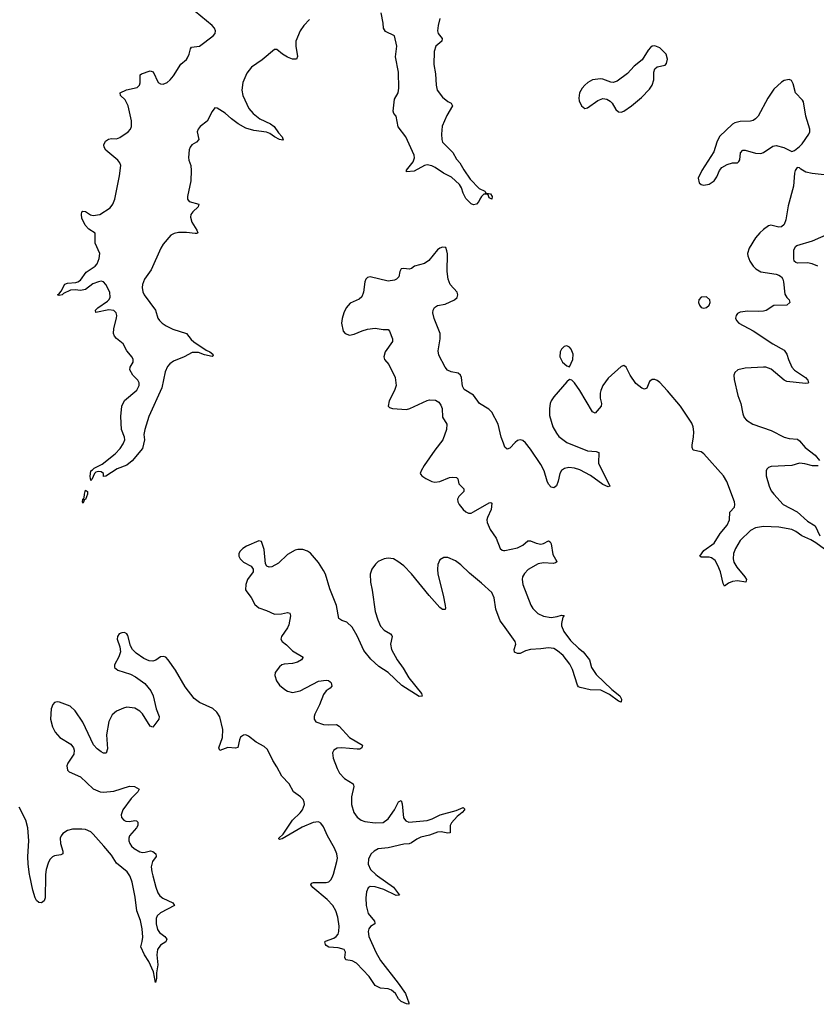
# Model space of a CAD drawing. Header units: inches. Extents: x 1843750 to 1959452, y 907112 to 1016326.
# Tile 6 of 137: x 1856261 to 1862419, y 929007 to 936616. Entities that reach past the tile are written whole.
import ezdxf

# ---------------------------------------------------------------- set-up
doc = ezdxf.new("R2010")
doc.units = ezdxf.units.IN
doc.header["$MEASUREMENT"] = 0
for name, color, linetype in [('B8952', 7, 'Continuous'), ('B8953', 7, 'Continuous'), ('B8963', 7, 'Continuous')]:
    doc.layers.add(name, color=color, linetype=linetype)

msp = doc.modelspace()

# ---------------------------------------------------------------- linework, layer by layer
at = {"layer": 'B8952', "color": 6, "elevation": 700}
for points in [[(1856459.6, 930000), (1856459.1, 929830), (1856450, 929805.7), (1856430, 929791.8), (1856410, 929793.3), (1856390.9, 929810), (1856380.5, 929830), (1856362.7, 929890), (1856338.5, 930000)], [(1857290.2, 930000), (1857312.7, 929912.7), (1857329.7, 929869.7), (1857345.3, 929845.3), (1857368.4, 929828.4), (1857445.5, 929790), (1857458, 929770), (1857350, 929715.1), (1857323.6, 929690), (1857316.6, 929670), (1857315.5, 929630), (1857325.9, 929585.9), (1857342, 929562), (1857384.1, 929530), (1857398.5, 929510), (1857390.2, 929490), (1857350, 929464.4), (1857325.4, 929430), (1857321.5, 929390), (1857328, 929312), (1857319.1, 929250), (1857319.3, 929210), (1857310, 929175.1), (1857296.7, 929256.7), (1857258.8, 929338.8), (1857226.4, 929390), (1857196.7, 929450), (1857208.9, 929491.1), (1857213.5, 929526.5), (1857207.2, 929590), (1857193.9, 929653.9), (1857167.2, 929730), (1857154, 929834), (1857129.5, 929949.6), (1857114.7, 929994.7), (1857111.5, 930000)], [(1859028, 930000), (1859151.8, 929911.8), (1859197, 929850), (1859170, 929849.1), (1859075.4, 929895.4), (1859010, 929915.9), (1858970, 929916.1), (1858954, 929906), (1858942.6, 929877.4), (1858936.3, 929830), (1858938.9, 929770), (1858955.8, 929710), (1859003.8, 929650), (1859005.2, 929634.8), (1859005.1, 929630), (1858971.8, 929608.2), (1858958.9, 929590), (1858955.1, 929570), (1858960.2, 929530), (1859013.8, 929410), (1859050, 929344.5), (1859185.9, 929170), (1859242.7, 929090), (1859270, 929018), (1859270, 929007), (1859250, 929009.7), (1859210, 929028.6), (1859190, 929048.7), (1859166.3, 929090), (1859135.4, 929115.4), (1859110, 929125.3), (1859050, 929132.3), (1859010, 929152.9), (1858962.4, 929222.4), (1858864.1, 929324.1), (1858830, 929343.8), (1858781, 929350), (1858774.9, 929370), (1858779.2, 929410), (1858768.5, 929430), (1858723.6, 929443.6), (1858650, 929449.4), (1858630, 929461), (1858624.4, 929470), (1858620.6, 929490), (1858624.7, 929495.3), (1858690, 929518.7), (1858708.4, 929531.6), (1858721.7, 929550), (1858728.7, 929570), (1858731.6, 929610), (1858721.5, 929681.5), (1858705, 929730), (1858682.6, 929770), (1858637.8, 929817.8), (1858527.7, 929910), (1858512.2, 929930), (1858518, 929942), (1858532.1, 929947.9), (1858630, 929948), (1858650, 929953.4), (1858669.7, 929970.3), (1858682.4, 930000)]]:
    msp.add_lwpolyline(points, dxfattribs=at)
at = {"layer": 'B8953', "color": 6}
for points, elevation in [([(1858502, 936618), (1858457.8, 936570), (1858430.1, 936529.9), (1858395.3, 936450), (1858395.3, 936410), (1858409.2, 936330.8), (1858400.5, 936310), (1858370, 936310.6), (1858330, 936325), (1858291.4, 936350), (1858250, 936384.6), (1858230, 936386), (1858135.3, 936304.7), (1858053.5, 936250), (1858017.1, 936202.9), (1857986.9, 936130), (1857978.2, 936070), (1857985, 936030), (1858032.1, 935930), (1858065.6, 935890), (1858116.3, 935850), (1858200.6, 935810), (1858228.3, 935790), (1858261.8, 935741.8), (1858291, 935710), (1858294.4, 935694.4), (1858300.5, 935690), (1858294.4, 935685.6), (1858270, 935689.9), (1858230, 935709.9), (1858195.9, 935735.9), (1858170, 935745.8), (1858070, 935758.6), (1858010, 935776.6), (1857950, 935811), (1857898.4, 935850), (1857850, 935894.3), (1857787, 935933), (1857770, 935934), (1857750, 935905.7), (1857710, 935830.7), (1857656.9, 935790), (1857641.4, 935770), (1857632.8, 935750), (1857646.2, 935690), (1857627.8, 935670), (1857592.2, 935647.8), (1857578.5, 935630), (1857571.8, 935610), (1857564.8, 935550), (1857567.8, 935530), (1857583.5, 935490), (1857586.9, 935450), (1857582.8, 935370), (1857558.5, 935250), (1857559.3, 935230), (1857571.5, 935211.5), (1857644.6, 935190), (1857640.6, 935170), (1857598.4, 935130), (1857584.8, 935110), (1857580.5, 935090), (1857590.6, 935050), (1857631.3, 934990), (1857636.9, 934970), (1857630, 934963.1), (1857617.3, 934962.7), (1857551.7, 934971.7), (1857489.1, 934970.9), (1857455.6, 934964.4), (1857429.4, 934950.6), (1857370, 934880.2), (1857351, 934850), (1857278.1, 934681.9), (1857226.9, 934610), (1857210.8, 934570), (1857207.5, 934547.5), (1857213.2, 934513.2), (1857224.3, 934490), (1857310, 934370.2), (1857330.1, 934310.1), (1857342.7, 934290), (1857363.5, 934270), (1857392.5, 934250), (1857444.9, 934224.9), (1857550, 934190.1), (1857585.4, 934145.4), (1857606.3, 934126.3), (1857702.4, 934062.4), (1857731.8, 934050), (1857755.2, 934030), (1857756.3, 934023.7), (1857747.7, 934012.3), (1857690, 934026.5), (1857643.7, 934043.7), (1857594.9, 934045.1), (1857531.6, 934010), (1857450, 933977.7), (1857422.7, 933957.3), (1857404.3, 933935.7), (1857385, 933895), (1857359.6, 933770), (1857260.3, 933550), (1857227.9, 933450), (1857221.8, 933410), (1857226.8, 933370), (1857210, 933303), (1857130, 933206.9), (1857090, 933174), (1857015.5, 933144.5), (1856927.3, 933087.3), (1856910, 933086), (1856908.7, 933110), (1856890, 933121.2), (1856870, 933123.7), (1856850, 933118.7), (1856839.3, 933110), (1856818.5, 933061.5), (1856810, 933054), (1856806.5, 933086.5), (1856810, 933130.8), (1856823.6, 933136.4), (1856836, 933150), (1856898, 933182), (1856998.6, 933261.4), (1857037.3, 933302.6), (1857061.2, 933338.8), (1857072.7, 933370), (1857070.6, 933390), (1857048, 933450), (1857042, 933550), (1857049.9, 933630), (1857070, 933672.2), (1857166.4, 933753.6), (1857185.4, 933790), (1857185.8, 933810), (1857173.5, 933830), (1857134.6, 933870), (1857113.3, 933910), (1857114.2, 933930), (1857137.5, 933970), (1857138.2, 933990), (1857130, 934008), (1857090, 934057.4), (1857059.8, 934110), (1857010, 934152.7), (1856994.4, 934170), (1856985.3, 934190), (1856988.8, 934228.8), (1857010, 934310), (1857011.2, 934331.2), (1857006.7, 934350), (1856988.7, 934368.7), (1856950, 934374.5), (1856850, 934354), (1856847.8, 934370), (1856866.4, 934390), (1856939.3, 934440.7), (1856950, 934450.1), (1856960.4, 934470), (1856957.1, 934510), (1856927.5, 934570), (1856908.8, 934588.8), (1856890, 934594.4), (1856870, 934590.4), (1856825.5, 934574.5), (1856768.8, 934530), (1856730, 934523.1), (1856690, 934528.4), (1856654.8, 934525.2), (1856600.6, 934499.4), (1856590, 934489.9), (1856565.5, 934485.5), (1856552.7, 934490), (1856564.4, 934495.6), (1856580.9, 934519.1), (1856610, 934572.3), (1856630, 934580.9), (1856695.2, 934584.8), (1856710, 934589), (1856730, 934604.1), (1856776.2, 934663.8), (1856845.2, 934710), (1856858.8, 934730), (1856875.6, 934770), (1856880.6, 934810), (1856845.5, 934890), (1856845.1, 934965.1), (1856796.1, 934996.1), (1856768.4, 935028.4), (1856741.2, 935081.2), (1856737.6, 935110), (1856742.2, 935130), (1856750, 935137.3), (1856770, 935133.6), (1856809.1, 935109.1), (1856830, 935101.6), (1856879.8, 935110), (1856959.3, 935160.7), (1856980.4, 935190), (1856997.7, 935230), (1857033.5, 935410), (1857042.4, 935490), (1857036, 935510), (1857019.7, 935530), (1856927.7, 935607.7), (1856913.8, 935630), (1856911.5, 935650), (1856923.3, 935676.7), (1856946.5, 935693.5), (1856970, 935697.6), (1857010, 935693.9), (1857035.8, 935704.2), (1857099.7, 935750), (1857117.6, 935770), (1857126.6, 935790), (1857125.3, 935834.7), (1857100.6, 935950), (1857077.2, 935997.2), (1857039.7, 936030), (1857038.3, 936050), (1857086.8, 936073.2), (1857170, 936090.7), (1857186, 936110), (1857191.6, 936128.4), (1857192.2, 936190), (1857202.2, 936197.8), (1857270, 936221.2), (1857293.3, 936213.3), (1857331.4, 936131.4), (1857350, 936121), (1857370, 936117.8), (1857402, 936130), (1857424.7, 936150), (1857450, 936182), (1857506.7, 936273.3), (1857550, 936309.2), (1857558.7, 936321.3), (1857570.9, 936349.1), (1857580.7, 936390), (1857590, 936403.6), (1857650, 936412.1), (1857757.7, 936490), (1857771.2, 936510), (1857773.7, 936530), (1857768, 936550), (1857750, 936572.2), (1857618.1, 936678.1)], 600), ([(1859510, 936624.7), (1859495.6, 936570), (1859490.7, 936530), (1859497.2, 936510), (1859525.6, 936470), (1859524.9, 936450), (1859477.8, 936410), (1859464.7, 936370), (1859463.3, 936270), (1859476.4, 936196.4), (1859480.8, 936110), (1859488.5, 936070), (1859530, 936015.9), (1859570, 935983.2), (1859597, 935970), (1859607.4, 935950), (1859563.8, 935876.2), (1859526.3, 935793.7), (1859521.3, 935730), (1859523.7, 935690), (1859530.7, 935670), (1859609.2, 935590), (1859637.9, 935537.9), (1859663.7, 935510), (1859694.8, 935454.8), (1859744, 935384), (1859811.9, 935311.9), (1859856, 935290), (1859860.7, 935280.7), (1859870, 935276), (1859901, 935270), (1859914.4, 935250), (1859910.5, 935230), (1859890, 935238), (1859881.2, 935261.2), (1859870, 935266.6), (1859850, 935266.6), (1859830.7, 935250), (1859817.3, 935230), (1859810.8, 935210), (1859791, 935190), (1859770, 935185.4), (1859750, 935191.8), (1859710, 935235.1), (1859690, 935274.8), (1859676.1, 935316.1), (1859661.1, 935341.1), (1859598.1, 935398.1), (1859536.3, 935430), (1859473.9, 935473.9), (1859446.9, 935486.9), (1859410, 935493.7), (1859390, 935489.5), (1859310, 935446.5), (1859250, 935439), (1859250, 935452.4), (1859301.9, 935518.1), (1859311.9, 935548.1), (1859311.1, 935570), (1859245.4, 935710), (1859186.9, 935786.9), (1859170, 935869.8), (1859154.5, 935890), (1859148.5, 935908.5), (1859157.4, 936002.6), (1859185.8, 936050), (1859192.1, 936087.9), (1859188.1, 936210), (1859166.2, 936330), (1859176.9, 936410), (1859157.7, 936490), (1859090, 936524.8), (1859073.4, 936550), (1859071.4, 936590), (1859056.2, 936670)], 600), ([(1860000, 933343.5), (1859982.1, 933390), (1859959, 933490), (1859910, 933583.5), (1859887.2, 933607.1), (1859815.4, 933650), (1859770, 933713.3), (1859698, 933758), (1859683.3, 933783.3), (1859675.1, 933850), (1859667.8, 933870), (1859650, 933883.1), (1859595.4, 933895.4), (1859568.2, 933908.2), (1859550, 933931.8), (1859502.2, 934022.2), (1859495.8, 934055.8), (1859512.2, 934150), (1859511.6, 934190), (1859466.1, 934306.1), (1859455.5, 934350), (1859456.9, 934370), (1859467.5, 934392.5), (1859490, 934407.1), (1859550, 934418.5), (1859622.4, 934450), (1859641.8, 934470), (1859647.7, 934490), (1859641.8, 934510), (1859589.3, 934569.3), (1859573, 934610), (1859565.7, 934670), (1859567.3, 934807.3), (1859564.2, 934830), (1859554.3, 934854.3), (1859530, 934858.4), (1859510, 934851.5), (1859490, 934836.9), (1859424.3, 934755.7), (1859390, 934732.7), (1859312.8, 934710), (1859290, 934692.7), (1859272.9, 934687.1), (1859230, 934693.7), (1859210.1, 934689.9), (1859200.4, 934670), (1859191, 934630), (1859172.8, 934610), (1859157.7, 934602.3), (1859110, 934596), (1858971.5, 934628.4), (1858950, 934622.4), (1858937.6, 934610), (1858927.8, 934590), (1858919.3, 934510), (1858905.1, 934474.9), (1858884.3, 934455.7), (1858815.8, 934424.2), (1858786, 934390), (1858766.4, 934350), (1858752.9, 934307.1), (1858748.9, 934270), (1858760.4, 934210), (1858777.3, 934190), (1858810, 934178), (1858846.1, 934186.1), (1858907.3, 934212.7), (1858950, 934224.8), (1859010, 934233.2), (1859070, 934222.5), (1859110, 934222.9), (1859119.8, 934210), (1859142.8, 934150), (1859143.9, 934130), (1859086.3, 934050), (1859074.7, 934010), (1859080.8, 933990), (1859113.8, 933950), (1859163.6, 933850), (1859171.6, 933790), (1859159.5, 933750), (1859117.6, 933670), (1859110.7, 933630), (1859119.9, 933619.9), (1859142, 933610), (1859250, 933604.2), (1859276, 933610), (1859410, 933673.8), (1859430, 933678.5), (1859474.4, 933674.4), (1859500.8, 933660.8), (1859517.3, 933637.3), (1859526, 933610), (1859530, 933544.7), (1859562.4, 933490), (1859560.3, 933450), (1859531.4, 933370), (1859468.9, 933290), (1859387.4, 933170), (1859363.7, 933130), (1859357.6, 933110), (1859362.2, 933102.2), (1859370.4, 933090), (1859400.9, 933070), (1859446.3, 933046.3), (1859470, 933040.8), (1859510, 933046.1), (1859582.7, 933077.3), (1859610, 933080.7), (1859636.9, 933076.9), (1859646.7, 933066.7), (1859656.3, 933030), (1859694.1, 932990), (1859693.5, 932970), (1859655.3, 932930), (1859646.4, 932910), (1859647.4, 932890), (1859658.2, 932870), (1859690, 932831.7), (1859710, 932812.5), (1859730, 932801.3), (1859750, 932802.4), (1859770, 932812.3), (1859890, 932883), (1859903.7, 932883.7), (1859910, 932879.1), (1859905.3, 932830), (1859876.8, 932770), (1859873.1, 932750), (1859875.6, 932730), (1859897.3, 932677.3), (1859944.2, 932610), (1859974, 932530), (1859990, 932516.6), (1860000, 932514.9)], 700), ([(1860000, 931936.7), (1859976.3, 931970), (1859940.8, 932060.8), (1859928.6, 932148.6), (1859910, 932188.7), (1859830, 932262.6), (1859738, 932338), (1859670, 932403.9), (1859630, 932434.2), (1859570, 932460.6), (1859539.5, 932460.5), (1859510, 932443), (1859494.4, 932405.6), (1859490.6, 932370), (1859494.1, 932330), (1859535.8, 932170), (1859550.6, 932089.4), (1859552.5, 932067.5), (1859550, 932058.4), (1859543.1, 932056.9), (1859530, 932058), (1859510, 932074.4), (1859426.5, 932166.5), (1859290, 932332.6), (1859230, 932394.5), (1859184.6, 932430), (1859150, 932448.7), (1859110, 932454.9), (1859078, 932450), (1859032.8, 932430), (1859010.6, 932409.4), (1858983.9, 932370), (1858971.3, 932330), (1858972.8, 932270), (1858987, 932207), (1859010, 932042), (1859030, 931977.8), (1859051.4, 931930), (1859078.1, 931898.1), (1859127.9, 931870), (1859137.1, 931857.1), (1859139.8, 931850), (1859128.1, 931790), (1859135.9, 931750), (1859177.8, 931670), (1859224.5, 931604.5), (1859268.8, 931528.8), (1859366, 931410), (1859372.5, 931387.5), (1859350, 931386.2), (1859214.3, 931470), (1859108.8, 931570), (1859037.6, 931617.6), (1858974.3, 931674.3), (1858922, 931742), (1858870, 931853.9), (1858830, 931922), (1858790, 931960.1), (1858750, 931973.4), (1858728.6, 931988.6), (1858709.5, 932090), (1858657.5, 932217.5), (1858623.8, 932330), (1858610, 932359.8), (1858570, 932421.2), (1858510, 932492.6), (1858485.3, 932510), (1858450, 932522.4), (1858410, 932522.5), (1858390, 932517), (1858330, 932481.9), (1858262.9, 932417.1), (1858210, 932387.2), (1858190, 932384.3), (1858171.8, 932391.8), (1858160.3, 932410), (1858150, 932521.2), (1858130, 932583.7), (1858110, 932587.6), (1858013.7, 932546.3), (1857985.5, 932530), (1857964.9, 932510), (1857955.8, 932490), (1857955.3, 932470), (1857964.2, 932450), (1857990, 932423.8), (1858050, 932394), (1858065.7, 932370), (1858065, 932350), (1858023.3, 932290), (1858008.5, 932250), (1858007.8, 932210), (1858015.7, 932195.7), (1858050, 932151.9), (1858077.7, 932097.7), (1858110.1, 932070.1), (1858170, 932050.6), (1858230, 932022.2), (1858285.2, 932025.2), (1858330, 932033.8), (1858350.1, 932030.1), (1858354.1, 932010), (1858340.6, 931939.4), (1858330, 931916.2), (1858285.5, 931850), (1858280.2, 931830), (1858289.3, 931810), (1858323.7, 931783.7), (1858370, 931738.3), (1858452.9, 931690), (1858440.6, 931670), (1858408.3, 931651.7), (1858370, 931641.9), (1858304.4, 931635.6), (1858288, 931630), (1858270, 931615.3), (1858235.6, 931570), (1858232.2, 931547.8), (1858245.5, 931505.5), (1858270, 931473.8), (1858310, 931439), (1858330, 931426.1), (1858370, 931417.8), (1858430.3, 931429.7), (1858570, 931503), (1858631.4, 931511.4), (1858648.5, 931508.5), (1858660.2, 931500.2), (1858670.1, 931490), (1858674.4, 931465.6), (1858661.8, 931450), (1858630, 931428.7), (1858610, 931402.3), (1858578.1, 931321.9), (1858543.1, 931250), (1858536.8, 931230), (1858537.1, 931210), (1858551.5, 931190), (1858610.1, 931170.1), (1858650, 931166.1), (1858710.4, 931170.4), (1858730, 931156.8), (1858810, 931069.1), (1858911, 931010), (1858906.9, 930990), (1858890, 930979.5), (1858870, 930977.8), (1858750, 930989.4), (1858714.8, 930985.2), (1858689.3, 930970.7), (1858678.6, 930950), (1858684, 930910), (1858714, 930830), (1858733.1, 930793.1), (1858770.9, 930750.9), (1858837.8, 930710), (1858843.6, 930690), (1858826, 930610), (1858826.8, 930550), (1858845.3, 930490), (1858870, 930452.5), (1858902, 930430), (1858930, 930419.4), (1859010, 930408.5), (1859070, 930413), (1859110, 930440.8), (1859157.7, 930510), (1859190, 930571.1), (1859210, 930581.3), (1859216.7, 930556.7), (1859228.5, 930448.5), (1859244.9, 930424.9), (1859270, 930414.2), (1859410, 930426.3), (1859450, 930439.9), (1859510.8, 930470), (1859635.7, 930504.2), (1859690, 930528.9), (1859698.7, 930518.7), (1859699.8, 930510), (1859682.1, 930490), (1859641.8, 930458.2), (1859599.1, 930410), (1859588.4, 930390), (1859588.1, 930331.9), (1859570.8, 930329.2), (1859519.3, 930339.3), (1859490, 930336.6), (1859430, 930313.4), (1859362.5, 930297.5), (1859330, 930282.2), (1859290, 930254.4), (1859271.7, 930248.3), (1859230, 930245.8), (1859110, 930216.2), (1859032.8, 930207.2), (1859000.3, 930190), (1858978.4, 930170), (1858956.5, 930130), (1858955, 930090), (1858972.6, 930050), (1859014, 930010), (1859028, 930000)], 700), ([(1858682.4, 930000), (1858687.7, 930012.3), (1858713.8, 930110), (1858717.4, 930137.4), (1858713.7, 930170), (1858694.2, 930214.2), (1858640.2, 930310), (1858610, 930379.4), (1858590, 930406.2), (1858570, 930417.2), (1858530, 930411.7), (1858444, 930376), (1858290, 930284.7), (1858270, 930281.8), (1858265.4, 930285.4), (1858263.2, 930290), (1858297.5, 930322.5), (1858369.3, 930430.7), (1858430, 930486.9), (1858447.7, 930510), (1858461.8, 930550), (1858460.3, 930570), (1858451.3, 930590), (1858431.8, 930610), (1858378.3, 930650), (1858344.7, 930710), (1858287.2, 930770), (1858250, 930842.7), (1858217, 930890), (1858175.7, 930975.7), (1858150, 931000.5), (1858090, 931034), (1858030, 931080.1), (1858010, 931088.2), (1857990, 931087.1), (1857969.2, 931070.8), (1857960.4, 931050), (1857948.4, 930991.6), (1857930, 930985.4), (1857869.1, 930990.9), (1857808.9, 930968.9), (1857800.5, 930990), (1857828.9, 931070), (1857830.7, 931130), (1857807.7, 931227.7), (1857785.6, 931265.6), (1857753.3, 931293.3), (1857650, 931338.6), (1857610, 931369.9), (1857539.9, 931459.9), (1857466.5, 931590), (1857410, 931668.8), (1857390, 931689.9), (1857370, 931695.7), (1857350, 931691.3), (1857312.3, 931667.7), (1857290, 931659.3), (1857262.1, 931662.1), (1857220.1, 931680.1), (1857161.4, 931721.4), (1857132.1, 931750), (1857116.4, 931776.4), (1857097.4, 931857.5), (1857090, 931871.1), (1857070, 931879.3), (1857050, 931877.8), (1857030.5, 931870), (1857016.9, 931850), (1857014.9, 931830), (1857034.2, 931770), (1857039.4, 931730), (1857028.6, 931691.4), (1856993.6, 931630), (1856994, 931610), (1857020.3, 931590), (1857117.1, 931557.1), (1857156.5, 931536.5), (1857227.2, 931487.2), (1857274.3, 931430), (1857293.2, 931390), (1857315.7, 931290), (1857339.5, 931230), (1857336.1, 931210), (1857290, 931149.6), (1857270, 931155.6), (1857210, 931251.7), (1857190, 931272.1), (1857150, 931296.1), (1857090, 931302.1), (1857064.5, 931295.5), (1857010, 931271.2), (1856976.1, 931243.9), (1856950, 931193.3), (1856932.6, 931090), (1856939.4, 930980.6), (1856930, 930948.6), (1856910, 930946.6), (1856890, 930957), (1856861.1, 930981.1), (1856831.9, 931011.9), (1856750, 931188), (1856690, 931274.3), (1856650, 931311.7), (1856570, 931343.1), (1856550, 931345.3), (1856530, 931339.7), (1856516, 931324), (1856504.2, 931290), (1856499.1, 931210), (1856515.5, 931150), (1856534.7, 931110), (1856572.6, 931070), (1856657.5, 931017.5), (1856677.2, 930990), (1856683.1, 930970), (1856680.1, 930939.9), (1856632.2, 930870), (1856626.2, 930850), (1856630, 930817.3), (1856642.6, 930802.5), (1856730, 930764.4), (1856830, 930671.6), (1856883.8, 930650), (1856910, 930647), (1856990, 930654.6), (1857110, 930693.2), (1857149.5, 930689.5), (1857184.6, 930670), (1857173.2, 930650), (1857122.9, 930597.1), (1857058.8, 930510), (1857045.5, 930470), (1857049, 930450), (1857065.5, 930430), (1857082.6, 930422.6), (1857110, 930419.7), (1857150, 930426.5), (1857163.7, 930423.7), (1857174.3, 930414.3), (1857173.8, 930390), (1857163.3, 930370), (1857110.7, 930310), (1857104.8, 930290), (1857105.4, 930270), (1857112.8, 930250), (1857125.1, 930230), (1857146.8, 930210), (1857190, 930185.1), (1857210, 930180.1), (1857230, 930181.7), (1857271.9, 930191.9), (1857290, 930187.7), (1857312.8, 930170), (1857317.2, 930150), (1857288.2, 930111.8), (1857278.1, 930070), (1857282.4, 930030), (1857290.2, 930000)], 700), ([(1856338.5, 930000), (1856336.3, 930010), (1856326.5, 930090), (1856324.6, 930150), (1856332.5, 930270), (1856322.8, 930370), (1856307.9, 930430), (1856256.8, 930530)], 700), ([(1857111.5, 930000), (1857092.9, 930030), (1857010, 930098.8), (1856970, 930159.8), (1856912.3, 930230), (1856830, 930322.9), (1856810, 930339.2), (1856770, 930356.9), (1856741.6, 930361.6), (1856670, 930359.9), (1856631.2, 930350), (1856593.9, 930326.1), (1856581.6, 930310), (1856574.3, 930290), (1856575.8, 930250), (1856595.8, 930190), (1856595.8, 930170), (1856578.8, 930161.2), (1856530, 930155.2), (1856513.6, 930146.4), (1856494.7, 930125.3), (1856481.4, 930098.6), (1856466.1, 930050), (1856459.6, 930010), (1856459.6, 930000)], 700)]:
    msp.add_lwpolyline(points, dxfattribs=dict(at, elevation=elevation))
at = {"layer": 'B8953', "color": 6, "elevation": 600}
msp.add_lwpolyline([(1856750, 932879), (1856746.3, 932890), (1856749.8, 932909.8), (1856759.3, 932920.7), (1856761.3, 932950), (1856770, 932979.5), (1856785.5, 932970), (1856785.3, 932950), (1856770, 932909), (1856754, 932906), (1856758.8, 932898.8)], close=True, dxfattribs=at)
at = {"layer": 'B8963', "color": 6, "elevation": 700}
for points in [[(1861170, 936413.6), (1861150, 936410.9), (1861137.8, 936402.2), (1861119.3, 936380.7), (1861073.5, 936306.5), (1861010, 936257.7), (1860960.8, 936199.2), (1860879.5, 936140.5), (1860850, 936131.2), (1860830, 936132.9), (1860770, 936156.2), (1860750, 936158.8), (1860690, 936150.7), (1860652.2, 936130), (1860628.8, 936110), (1860610, 936087.3), (1860589, 936050), (1860583.1, 936010), (1860585.7, 935990), (1860603.7, 935950), (1860630, 935930.3), (1860650, 935933.8), (1860729.1, 935990.9), (1860770, 936006), (1860800.6, 936000.6), (1860825.6, 935985.6), (1860840.7, 935970), (1860870, 935921.8), (1860890, 935903.8), (1860910, 935901), (1860930, 935909.4), (1860990, 935950.9), (1861066.5, 936013.5), (1861130, 936080.2), (1861150, 936110.2), (1861163.8, 936150), (1861162.9, 936210), (1861170, 936237), (1861190, 936251.3), (1861250, 936265.7), (1861261.5, 936278.5), (1861269.7, 936310), (1861259.3, 936350), (1861210, 936398.4)], [(1862210, 936154.7), (1862170, 936144.8), (1862150, 936132.4), (1862090, 936079.1), (1862044.2, 936010), (1861968.4, 935871.6), (1861950, 935848.9), (1861930, 935836.5), (1861910, 935831.8), (1861830, 935828.7), (1861790, 935819.7), (1861770, 935807.3), (1861670, 935712), (1861650.2, 935670), (1861625.9, 935594.1), (1861534, 935450), (1861506.4, 935390), (1861514.4, 935354.4), (1861530, 935341.6), (1861550, 935337), (1861590, 935344.4), (1861630, 935370.4), (1861650, 935401.6), (1861670.7, 935449.3), (1861690, 935473.4), (1861730, 935497.4), (1861770, 935508.7), (1861809.4, 935510.6), (1861819.6, 935520.4), (1861827, 935533), (1861833.6, 935586.4), (1861850, 935607.3), (1861870, 935608.2), (1861950, 935583.5), (1861990, 935582), (1862011.2, 935590), (1862082.6, 935637.4), (1862110, 935643.5), (1862167.8, 935627.8), (1862230, 935597.3), (1862250, 935604), (1862290, 935634.9), (1862310, 935657.4), (1862360.3, 935730), (1862368.2, 935750), (1862369.1, 935770), (1862338.3, 935870), (1862320.2, 935980.2), (1862313.5, 935993.5), (1862258.8, 936050), (1862240.7, 936120.7), (1862227.2, 936147.2)], [(1861570, 934473.7), (1861530, 934471.2), (1861510.5, 934450), (1861508.8, 934430), (1861514.9, 934410), (1861530, 934393), (1861550, 934387), (1861570, 934390.5), (1861590.9, 934409.1), (1861599.6, 934430), (1861596.9, 934450)], [(1860490, 934096.4), (1860470, 934091.2), (1860448.5, 934070), (1860438, 934050), (1860436.3, 934010), (1860456.9, 933970), (1860490, 933940.3), (1860510, 933933), (1860536.5, 933990), (1860539.8, 934030), (1860524.4, 934070), (1860510, 934085.4)]]:
    msp.add_lwpolyline(points, close=True, dxfattribs=at)
for points in [[(1862550, 935409.9), (1862386.8, 935426.8), (1862336.9, 935436.9), (1862300.1, 935460.1), (1862290, 935472.3), (1862270, 935474), (1862255.5, 935450), (1862250.4, 935430), (1862243.1, 935330), (1862201.9, 935178.1), (1862183.5, 935070), (1862170, 935034), (1862150, 935015.6), (1862130, 935013.6), (1862067.2, 935027.2), (1862050, 935023), (1862010, 934995.4), (1861981.7, 934970), (1861950, 934931.2), (1861899.3, 934850), (1861888.4, 934810), (1861890.2, 934790), (1861905.2, 934750), (1861930, 934712), (1861950.3, 934690), (1861990, 934667.9), (1862110, 934649), (1862130, 934642.4), (1862149.2, 934629.2), (1862160.8, 934610), (1862166, 934590), (1862175.3, 934495.3), (1862190, 934470.3), (1862208.9, 934450), (1862213.6, 934430), (1862190, 934409.9), (1862090, 934406.4), (1862030.9, 934369.1), (1862010, 934364), (1861970, 934360.5), (1861890, 934364.4), (1861830, 934355.6), (1861810, 934345.1), (1861799.5, 934330), (1861795.3, 934310), (1861801.7, 934290), (1861821.3, 934270), (1861930, 934211.7), (1862082.8, 934110), (1862170, 934062.3), (1862191.7, 934031.7), (1862204, 933990), (1862230.9, 933930), (1862250, 933908.7), (1862336, 933850), (1862352.7, 933830), (1862358.7, 933810), (1862354.2, 933805.8), (1862334.8, 933805.2), (1862190, 933819.4), (1862170, 933830.7), (1862070, 933915.8), (1862030, 933929.4), (1862010, 933931.6), (1861870, 933922.2), (1861813.4, 933910), (1861788.8, 933890), (1861782.3, 933870), (1861784.4, 933835.6), (1861812.2, 933712.2), (1861834.8, 933650), (1861850.2, 933570), (1861862.2, 933542.2), (1861880, 933520), (1861928.7, 933490), (1862070, 933441.9), (1862170, 933389.5), (1862210, 933378.3), (1862274.2, 933374.2), (1862290, 933362.4), (1862333, 933310), (1862411.4, 933250), (1862443.6, 933210)], [(1862430, 934710.5), (1862387.6, 934730), (1862350, 934738), (1862273.6, 934733.6), (1862259.6, 934739.6), (1862248.7, 934750), (1862244.8, 934770), (1862244.4, 934835.6), (1862257.5, 934862.5), (1862269.1, 934870.9), (1862390, 934907.5), (1862558.8, 934981.2)], [(1862510, 932504.7), (1862414.3, 932574.3), (1862376.6, 932596.6), (1862306.9, 932626.9), (1862260.9, 932660.9), (1862230, 932677.1), (1862130, 932694.7), (1862010, 932698.2), (1861950, 932690.3), (1861910, 932668.1), (1861831.4, 932590), (1861793.2, 932530), (1861778.9, 932490), (1861775.6, 932450), (1861782.7, 932422.7), (1861805.2, 932385.2), (1861866.9, 932310), (1861878.7, 932290), (1861873, 932270), (1861810, 932279.3), (1861770, 932275.1), (1861739.4, 932260.6), (1861710, 932239.1), (1861699, 932259.1), (1861677.6, 932350), (1861658.3, 932398.3), (1861636.4, 932436.4), (1861610, 932457.3), (1861590, 932462), (1861530, 932462.4), (1861518, 932470), (1861550, 932515.1), (1861630.3, 932570), (1861675.9, 932644.1), (1861729.9, 932710), (1861746.8, 932750), (1861751.1, 932808.9), (1861786.5, 932850), (1861790.3, 932870), (1861787.9, 932890), (1861728, 933048), (1861702.5, 933090), (1861550, 933261.3), (1861530, 933275.7), (1861466.2, 933290), (1861459.5, 933310), (1861459.1, 933330), (1861470.5, 933390), (1861472.8, 933430), (1861466.9, 933470), (1861457.2, 933497.2), (1861369.9, 933630), (1861270, 933748.6), (1861210, 933811.4), (1861190, 933826.6), (1861170, 933834.8), (1861150, 933835.5), (1861130, 933820.8), (1861110, 933769), (1861090, 933759.9), (1861070, 933768.6), (1861024.8, 933804.8), (1860980.1, 933870), (1860950, 933929.7), (1860930, 933942.7), (1860910, 933935.3), (1860810, 933846.4), (1860770, 933788.3), (1860752.1, 933750), (1860748, 933730), (1860747.9, 933690), (1860758, 933650), (1860755.8, 933630), (1860710, 933575), (1860690, 933584.7), (1860590, 933750.5), (1860550, 933808.9), (1860530, 933829.8), (1860510, 933835.1), (1860490, 933817.6), (1860390, 933701.6), (1860369.2, 933670.8), (1860361.8, 933650), (1860356, 933610), (1860357.8, 933557.8), (1860383.1, 933470), (1860410, 933420.6), (1860430, 933395.5), (1860490, 933347.9), (1860650, 933284.1), (1860718, 933278), (1860737.5, 933270), (1860735, 933190), (1860823, 933010), (1860810, 933006.6), (1860770, 933023.1), (1860672.6, 933092.6), (1860590, 933136.2), (1860550, 933149.9), (1860505.8, 933154.2), (1860471.3, 933148.8), (1860450, 933133.3), (1860437.3, 933110), (1860423.4, 933050), (1860410, 933014.8), (1860390, 932997.9), (1860370, 933003.4), (1860350, 933026), (1860338.1, 933050), (1860314.1, 933130), (1860290, 933179), (1860210, 933296.2), (1860170, 933347), (1860150, 933362.7), (1860130, 933368.7), (1860110, 933363.4), (1860090, 933349.4), (1860050, 933305.4), (1860030, 933296.7), (1860012.1, 933312.1), (1860000, 933343.5)], [(1862433.1, 933166.9), (1862390, 933166.9), (1862330, 933183.1), (1862290, 933187.8), (1862229, 933171), (1862070, 933163.2), (1862050, 933155.7), (1862037.7, 933142.3), (1862031.5, 933128.5), (1862031.4, 933090), (1862053.4, 933010), (1862070, 932975.2), (1862089.4, 932950), (1862162.3, 932870), (1862272.1, 932812.1), (1862350, 932741.7), (1862410, 932705.4), (1862447.2, 932627.2)], [(1860000, 932514.9), (1860010, 932513.3), (1860110, 932535.7), (1860150, 932555.5), (1860190, 932589.4), (1860210, 932589.5), (1860254.3, 932570), (1860290, 932562.7), (1860310, 932567.2), (1860350, 932589.4), (1860362, 932582), (1860370, 932564.9), (1860383.4, 932483.4), (1860414, 932430), (1860413, 932427), (1860402, 932418), (1860385.9, 932414.1), (1860310, 932419.8), (1860270, 932411.8), (1860192.6, 932367.4), (1860163, 932337), (1860148.3, 932310), (1860144.9, 932290), (1860150.5, 932250), (1860211.4, 932091.4), (1860226.6, 932066.6), (1860266.6, 932026.6), (1860310, 932006.1), (1860370, 931996.8), (1860416.8, 932003.2), (1860450, 932013.2), (1860470, 932010.4), (1860460.9, 931999.1), (1860449.1, 931950.9), (1860448.6, 931931.4), (1860467.6, 931887.6), (1860519.6, 931819.6), (1860579.8, 931759.8), (1860616.8, 931730), (1860666.5, 931670), (1860680.2, 931610), (1860716.5, 931556.5), (1860838.6, 931438.6), (1860899.1, 931390), (1860914.1, 931365.9), (1860910, 931340.9), (1860890, 931349.7), (1860821.2, 931401.2), (1860753.9, 931433.9), (1860670, 931437.5), (1860594.7, 931454.7), (1860581.5, 931461.6), (1860573.3, 931473.3), (1860534.4, 931594.4), (1860514.8, 931634.8), (1860461.6, 931701.6), (1860419.2, 931739.2), (1860390, 931756.8), (1860350, 931761.6), (1860290, 931753), (1860210.7, 931749.2), (1860170, 931739.1), (1860130, 931718.5), (1860110, 931716.7), (1860087.1, 931727.1), (1860083.6, 931750), (1860096.5, 931790), (1860090.3, 931810), (1860000, 931936.7)]]:
    msp.add_lwpolyline(points, dxfattribs=at)

doc.saveas('drawing.dxf')
